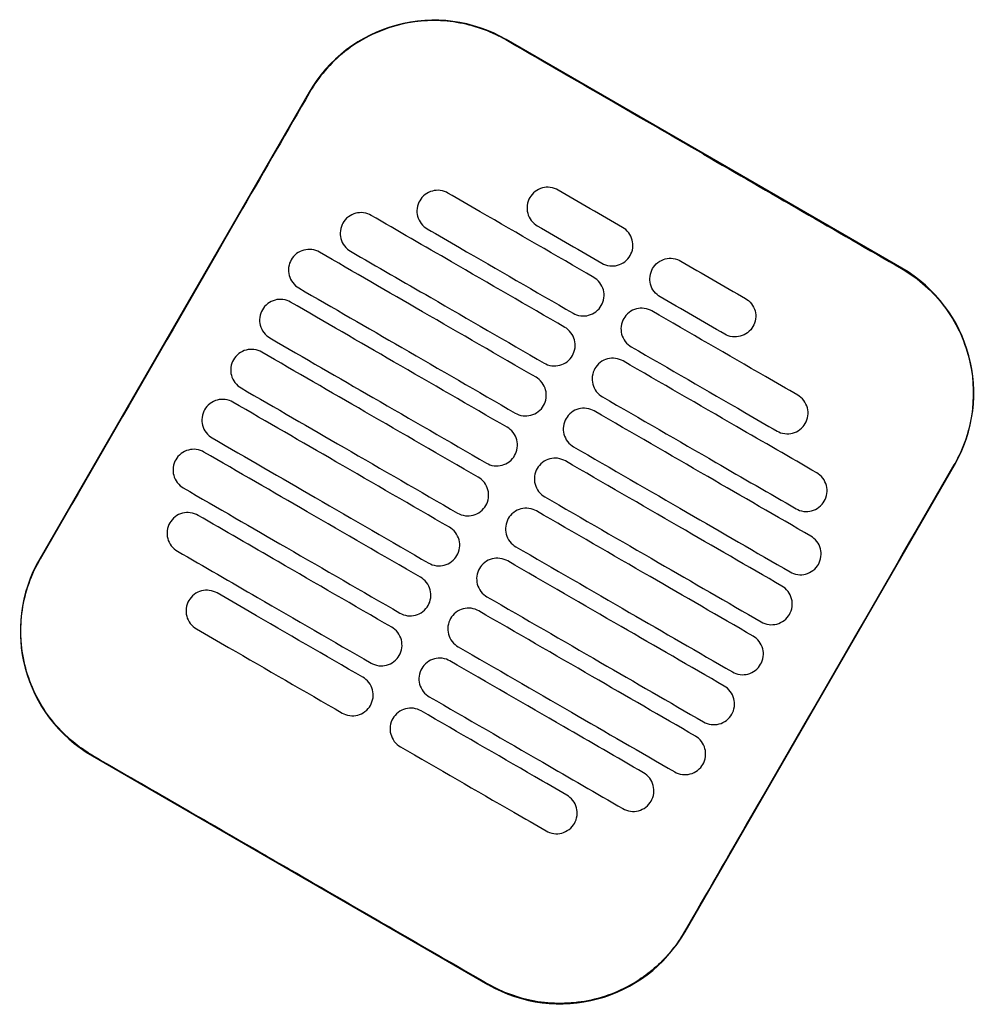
# Model space of a CAD drawing. Header units: metres. Extents: x 15.2 to 54.2, y -39.7 to 1.1.
# Tile 196 of 256: x 53.5 to 53.7, y -39 to -38.8. Entities that reach past the tile are written whole.
import ezdxf

# ---------------------------------------------------------------- set-up
doc = ezdxf.new("R2010")
doc.units = ezdxf.units.M
doc.header["$MEASUREMENT"] = 0
doc.layers.add('2D', color=252, linetype='Continuous')

# ---------------------------------------------------------------- blocks, each defined once
blk = doc.blocks.new('2D_QYOS_600')
for p, q in [((1.93053, -2.05332), (1.84827, -2.0058)), ((1.80728, -2.01677), (1.75126, -2.11376)), ((1.88548, -2.19129), (1.9415, -2.09431)), ((1.76223, -2.15474), (1.84449, -2.20226))]:
    blk.add_line(p, q)
for centre, start, end in [((1.83326, -2.03178), 59.9865, 149.9865), ((1.91552, -2.0793), 329.9865, 59.9865), ((1.77724, -2.12876), 149.9865, 239.9865), ((1.8595, -2.17628), 239.9865, 329.9865)]:
    blk.add_arc(centre, 0.03, start, end)
for points, knots in [([(1.84821, -2.0059), (1.84755, -2.00552), (1.84688, -2.00516), (1.84298, -2.00329), (1.83953, -2.00234), (1.8324, -2.00168), (1.82877, -2.00201), (1.82145, -2.00403), (1.81786, -2.00585), (1.81176, -2.01067), (1.80927, -2.01356), (1.80738, -2.01683)], [-8.20809, -8.20809, -8.20809, -8.20809, -7.978943, -7.978943, -6.912231, -6.912231, -5.830065, -5.830065, -4.632711, -4.632711, -3.498654, -3.498654, -3.498654, -3.498654]), ([(1.88934, -2.02967), (1.88771, -2.02873), (1.88609, -2.02779), (1.87058, -2.01883), (1.85919, -2.01225), (1.84821, -2.0059)], [-12.071476, -12.071476, -12.071476, -12.071476, -11.509189, -11.509189, -6.696301, -6.696301, -6.696301, -6.696301]), ([(1.80738, -2.01683), (1.80282, -2.02472), (1.79809, -2.03292), (1.77944, -2.06523), (1.7654, -2.08952), (1.75136, -2.11381)], [-3.18138, -3.18138, -3.18138, -3.18138, -2.673929, -2.673929, -1.133377, -1.133377, -1.133377, -1.133377]), ([(1.85906, -2.0371), (1.85863, -2.03685), (1.85808, -2.03663), (1.8569, -2.03649), (1.85635, -2.03652), (1.85527, -2.0368), (1.85476, -2.03706), (1.8538, -2.03779), (1.85343, -2.03825), (1.85319, -2.03867)], [-0.5513269, -0.5513269, -0.5513269, -0.5513269, -0.4030891, -0.4030891, -0.2776846, -0.2776846, -0.1471626, -0.1471626, 0, 0, 0, 0]), ([(1.83617, -2.03773), (1.83575, -2.03749), (1.8352, -2.03727), (1.83402, -2.03712), (1.83346, -2.03716), (1.83239, -2.03744), (1.83187, -2.03769), (1.83091, -2.03842), (1.83054, -2.03888), (1.8303, -2.03931)], [-0.5513875, -0.5513875, -0.5513875, -0.5513875, -0.4031047, -0.4031047, -0.2776919, -0.2776919, -0.1471638, -0.1471638, 0, 0, 0, 0]), ([(1.86648, -2.05525), (1.85862, -2.0507), (1.85075, -2.04616), (1.84064, -2.04032), (1.83841, -2.03903), (1.83617, -2.03773)], [0.699452, 0.699452, 0.699452, 0.699452, 3.425217, 3.425217, 4.200582, 4.200582, 4.200582, 4.200582]), ([(1.8303, -2.03931), (1.83005, -2.03973), (1.82983, -2.04028), (1.82969, -2.04147), (1.82972, -2.04202), (1.83, -2.0431), (1.83026, -2.04361), (1.83098, -2.04457), (1.83144, -2.04493), (1.83187, -2.04518)], [-0.5553353, -0.5553353, -0.5553353, -0.5553353, -0.4045593, -0.4045593, -0.278267, -0.278267, -0.1472205, -0.1472205, 0, 0, 0, 0]), ([(1.85319, -2.03867), (1.85294, -2.03909), (1.85272, -2.03964), (1.85257, -2.04083), (1.85261, -2.04139), (1.85289, -2.04246), (1.85314, -2.04298), (1.85387, -2.04393), (1.85433, -2.0443), (1.85475, -2.04454)], [-0.5553938, -0.5553938, -0.5553938, -0.5553938, -0.4045733, -0.4045733, -0.2782728, -0.2782728, -0.147221, -0.147221, 0, 0, 0, 0]), ([(1.82021, -2.04237), (1.81978, -2.04213), (1.81924, -2.04191), (1.81806, -2.04176), (1.8175, -2.0418), (1.81643, -2.04208), (1.81591, -2.04233), (1.81495, -2.04306), (1.81458, -2.04352), (1.81434, -2.04395)], [-0.5514248, -0.5514248, -0.5514248, -0.5514248, -0.4031161, -0.4031161, -0.2776965, -0.2776965, -0.1471644, -0.1471644, 0, 0, 0, 0]), ([(1.86048, -2.06564), (1.85261, -2.06109), (1.84475, -2.05655), (1.83132, -2.04879), (1.82576, -2.04558), (1.82021, -2.04237)], [0.699452, 0.699452, 0.699452, 0.699452, 3.42526, 3.42526, 5.350619, 5.350619, 5.350619, 5.350619]), ([(1.81434, -2.04395), (1.81409, -2.04437), (1.81387, -2.04492), (1.81373, -2.04611), (1.81376, -2.04666), (1.81404, -2.04774), (1.8143, -2.04825), (1.81502, -2.04921), (1.81548, -2.04957), (1.81591, -2.04982)], [-0.5553003, -0.5553003, -0.5553003, -0.5553003, -0.4045497, -0.4045497, -0.2782639, -0.2782639, -0.1472208, -0.1472208, 0, 0, 0, 0]), ([(1.83187, -2.04518), (1.8341, -2.04647), (1.83634, -2.04777), (1.84645, -2.0536), (1.85431, -2.05815), (1.86218, -2.06269)], [2.649916, 2.649916, 2.649916, 2.649916, 3.425249, 3.425249, 6.151046, 6.151046, 6.151046, 6.151046]), ([(1.87405, -2.05073), (1.8743, -2.0503), (1.87452, -2.04975), (1.87467, -2.04856), (1.87463, -2.04801), (1.87435, -2.04694), (1.8741, -2.04642), (1.87337, -2.04546), (1.87291, -2.0451), (1.87249, -2.04485)], [-0.5554178, -0.5554178, -0.5554178, -0.5554178, -0.4045751, -0.4045751, -0.2782741, -0.2782741, -0.1472211, -0.1472211, 0, 0, 0, 0]), ([(1.80944, -2.05001), (1.80902, -2.04977), (1.80847, -2.04955), (1.80729, -2.0494), (1.80674, -2.04944), (1.80566, -2.04972), (1.80514, -2.04997), (1.80418, -2.0507), (1.80382, -2.05116), (1.80357, -2.05159)], [-0.5514378, -0.5514378, -0.5514378, -0.5514378, -0.4031217, -0.4031217, -0.2776979, -0.2776979, -0.1471642, -0.1471642, 0, 0, 0, 0]), ([(1.85448, -2.07603), (1.84661, -2.07148), (1.83874, -2.06694), (1.82373, -2.05827), (1.81659, -2.05414), (1.80944, -2.05001)], [0.699452, 0.699452, 0.699452, 0.699452, 3.425292, 3.425292, 5.900643, 5.900643, 5.900643, 5.900643]), ([(1.81591, -2.04982), (1.82146, -2.05303), (1.82702, -2.05624), (1.84044, -2.06399), (1.84831, -2.06854), (1.85618, -2.07308)], [1.499949, 1.499949, 1.499949, 1.499949, 3.425284, 3.425284, 6.151116, 6.151116, 6.151116, 6.151116]), ([(1.86819, -2.0523), (1.86861, -2.05255), (1.86916, -2.05276), (1.87034, -2.05291), (1.87089, -2.05288), (1.87197, -2.05259), (1.87248, -2.05234), (1.87344, -2.05161), (1.87381, -2.05115), (1.87405, -2.05073)], [-0.5512937, -0.5512937, -0.5512937, -0.5512937, -0.403082, -0.403082, -0.27768, -0.27768, -0.1471612, -0.1471612, 0, 0, 0, 0]), ([(1.80357, -2.05159), (1.80333, -2.05201), (1.80311, -2.05256), (1.80296, -2.05375), (1.803, -2.0543), (1.80328, -2.05538), (1.80353, -2.05589), (1.80426, -2.05685), (1.80472, -2.05721), (1.80514, -2.05746)], [-0.5552876, -0.5552876, -0.5552876, -0.5552876, -0.4045446, -0.4045446, -0.2782629, -0.2782629, -0.1472212, -0.1472212, 0, 0, 0, 0]), ([(1.87873, -2.05343), (1.87898, -2.053), (1.87934, -2.05254), (1.8803, -2.05181), (1.88082, -2.05156), (1.88189, -2.05128), (1.88245, -2.05124), (1.88363, -2.05139), (1.88418, -2.05161), (1.8846, -2.05185)], [0, 0, 0, 0, 0.1471605, 0.1471605, 0.2776781, 0.2776781, 0.4030803, 0.4030803, 0.5512777, 0.5512777, 0.5512777, 0.5512777]), ([(1.8803, -2.0593), (1.87987, -2.05905), (1.87942, -2.05869), (1.87869, -2.05773), (1.87844, -2.05722), (1.87815, -2.05614), (1.87812, -2.05559), (1.87827, -2.0544), (1.87849, -2.05385), (1.87873, -2.05343)], [0, 0, 0, 0, 0.1472222, 0.1472222, 0.2782773, 0.2782773, 0.4045795, 0.4045795, 0.5554397, 0.5554397, 0.5554397, 0.5554397]), ([(1.93047, -2.05342), (1.93053, -2.05345), (1.93059, -2.05349), (1.93406, -2.05552), (1.93705, -2.05818), (1.9418, -2.0645), (1.94352, -2.0681), (1.94538, -2.07541), (1.94563, -2.07902), (1.94491, -2.08553), (1.94415, -2.08841), (1.94251, -2.09221), (1.94199, -2.09325), (1.9414, -2.09425)], [8.273299, 8.273299, 8.273299, 8.273299, 8.293543, 8.293543, 9.48086, 9.48086, 10.665623, 10.665623, 11.74288, 11.74288, 12.632334, 12.632334, 12.981673, 12.981673, 12.981673, 12.981673]), ([(1.86805, -2.06112), (1.8683, -2.06069), (1.86852, -2.06014), (1.86866, -2.05895), (1.86863, -2.0584), (1.86835, -2.05733), (1.86809, -2.05681), (1.86737, -2.05586), (1.86691, -2.05549), (1.86648, -2.05525)], [-0.5553983, -0.5553983, -0.5553983, -0.5553983, -0.4045681, -0.4045681, -0.278271, -0.278271, -0.1472202, -0.1472202, 0, 0, 0, 0]), ([(1.80514, -2.05746), (1.81229, -2.06158), (1.81943, -2.06571), (1.83444, -2.07438), (1.84231, -2.07893), (1.85018, -2.08347)], [0.949973, 0.949973, 0.949973, 0.949973, 3.425307, 3.425307, 6.151164, 6.151164, 6.151164, 6.151164]), ([(1.80344, -2.0604), (1.80302, -2.06016), (1.80247, -2.05994), (1.80129, -2.05979), (1.80073, -2.05983), (1.79966, -2.06011), (1.79914, -2.06036), (1.79818, -2.06109), (1.79782, -2.06155), (1.79757, -2.06198)], [-0.5514274, -0.5514274, -0.5514274, -0.5514274, -0.4031209, -0.4031209, -0.2776962, -0.2776962, -0.1471634, -0.1471634, 0, 0, 0, 0]), ([(1.84848, -2.08642), (1.84061, -2.08187), (1.83274, -2.07733), (1.81773, -2.06866), (1.81058, -2.06453), (1.80344, -2.0604)], [0.699452, 0.699452, 0.699452, 0.699452, 3.425313, 3.425313, 5.900643, 5.900643, 5.900643, 5.900643]), ([(1.89803, -2.05961), (1.89846, -2.05986), (1.89891, -2.06022), (1.89964, -2.06118), (1.89989, -2.06169), (1.90017, -2.06277), (1.90021, -2.06332), (1.90006, -2.06451), (1.89984, -2.06506), (1.8996, -2.06548)], [0, 0, 0, 0, 0.147223, 0.147223, 0.2782783, 0.2782783, 0.4045781, 0.4045781, 0.5554474, 0.5554474, 0.5554474, 0.5554474]), ([(1.79757, -2.06198), (1.79733, -2.0624), (1.79711, -2.06295), (1.79696, -2.06414), (1.79699, -2.06469), (1.79728, -2.06577), (1.79753, -2.06628), (1.79826, -2.06724), (1.79871, -2.0676), (1.79914, -2.06785)], [-0.5552953, -0.5552953, -0.5552953, -0.5552953, -0.4045437, -0.4045437, -0.2782634, -0.2782634, -0.1472215, -0.1472215, 0, 0, 0, 0]), ([(1.86218, -2.06269), (1.86261, -2.06294), (1.86315, -2.06315), (1.86433, -2.0633), (1.86489, -2.06327), (1.86596, -2.06299), (1.86648, -2.06273), (1.86744, -2.062), (1.86781, -2.06154), (1.86805, -2.06112)], [-0.5513071, -0.5513071, -0.5513071, -0.5513071, -0.4030846, -0.4030846, -0.2776802, -0.2776802, -0.1471604, -0.1471604, 0, 0, 0, 0]), ([(1.8786, -2.06224), (1.87817, -2.062), (1.87763, -2.06178), (1.87645, -2.06163), (1.87589, -2.06167), (1.87482, -2.06195), (1.8743, -2.0622), (1.87334, -2.06293), (1.87297, -2.06339), (1.87273, -2.06382)], [-0.5512944, -0.5512944, -0.5512944, -0.5512944, -0.4030833, -0.4030833, -0.2776787, -0.2776787, -0.1471599, -0.1471599, 0, 0, 0, 0]), ([(1.90891, -2.07976), (1.90668, -2.07846), (1.90444, -2.07717), (1.89433, -2.07133), (1.88647, -2.06679), (1.8786, -2.06224)], [2.649852, 2.649852, 2.649852, 2.649852, 3.425217, 3.425217, 6.150983, 6.150983, 6.150983, 6.150983]), ([(1.87273, -2.06382), (1.87248, -2.06424), (1.87226, -2.06479), (1.87212, -2.06598), (1.87215, -2.06653), (1.87243, -2.06761), (1.87269, -2.06812), (1.87341, -2.06908), (1.87387, -2.06944), (1.8743, -2.06969)], [-0.5554159, -0.5554159, -0.5554159, -0.5554159, -0.4045716, -0.4045716, -0.2782736, -0.2782736, -0.1472211, -0.1472211, 0, 0, 0, 0]), ([(1.86205, -2.07151), (1.86229, -2.07109), (1.86251, -2.07053), (1.86266, -2.06935), (1.86263, -2.06879), (1.86234, -2.06772), (1.86209, -2.0672), (1.86136, -2.06625), (1.86091, -2.06588), (1.86048, -2.06564)], [-0.5553838, -0.5553838, -0.5553838, -0.5553838, -0.4045626, -0.4045626, -0.2782686, -0.2782686, -0.1472195, -0.1472195, 0, 0, 0, 0]), ([(1.8996, -2.06548), (1.89935, -2.06591), (1.89899, -2.06637), (1.89803, -2.0671), (1.89751, -2.06735), (1.89643, -2.06763), (1.89588, -2.06767), (1.8947, -2.06752), (1.89415, -2.0673), (1.89373, -2.06706)], [0, 0, 0, 0, 0.1471602, 0.1471602, 0.2776775, 0.2776775, 0.4030818, 0.4030818, 0.5512681, 0.5512681, 0.5512681, 0.5512681]), ([(1.79914, -2.06785), (1.80628, -2.07198), (1.81343, -2.0761), (1.82844, -2.08477), (1.83631, -2.08932), (1.84418, -2.09386)], [0.949998, 0.949998, 0.949998, 0.949998, 3.42532, 3.42532, 6.151189, 6.151189, 6.151189, 6.151189]), ([(1.79744, -2.07079), (1.79701, -2.07055), (1.79647, -2.07033), (1.79529, -2.07018), (1.79473, -2.07022), (1.79366, -2.0705), (1.79314, -2.07075), (1.79218, -2.07148), (1.79181, -2.07194), (1.79157, -2.07237)], [-0.5514139, -0.5514139, -0.5514139, -0.5514139, -0.4031194, -0.4031194, -0.2776944, -0.2776944, -0.1471626, -0.1471626, 0, 0, 0, 0]), ([(1.84247, -2.09681), (1.83461, -2.09226), (1.82674, -2.08772), (1.81173, -2.07905), (1.80458, -2.07492), (1.79744, -2.07079)], [0.699452, 0.699452, 0.699452, 0.699452, 3.425322, 3.425322, 5.900643, 5.900643, 5.900643, 5.900643]), ([(1.8743, -2.06969), (1.88216, -2.07423), (1.89003, -2.07878), (1.90014, -2.08462), (1.90237, -2.08591), (1.90461, -2.0872)], [0.699452, 0.699452, 0.699452, 0.699452, 3.425249, 3.425249, 4.200582, 4.200582, 4.200582, 4.200582]), ([(1.79157, -2.07237), (1.79132, -2.07279), (1.7911, -2.07334), (1.79096, -2.07453), (1.79099, -2.07508), (1.79127, -2.07616), (1.79153, -2.07667), (1.79225, -2.07763), (1.79271, -2.07799), (1.79314, -2.07824)], [-0.5553076, -0.5553076, -0.5553076, -0.5553076, -0.4045445, -0.4045445, -0.2782646, -0.2782646, -0.1472219, -0.1472219, 0, 0, 0, 0]), ([(1.85618, -2.07308), (1.8566, -2.07333), (1.85715, -2.07354), (1.85833, -2.07369), (1.85889, -2.07366), (1.85996, -2.07338), (1.86048, -2.07312), (1.86144, -2.07239), (1.8618, -2.07193), (1.86205, -2.07151)], [-0.5513171, -0.5513171, -0.5513171, -0.5513171, -0.4030867, -0.4030867, -0.2776803, -0.2776803, -0.1471597, -0.1471597, 0, 0, 0, 0]), ([(1.8726, -2.07263), (1.87217, -2.07239), (1.87162, -2.07217), (1.87044, -2.07202), (1.86989, -2.07206), (1.86881, -2.07234), (1.8683, -2.07259), (1.86734, -2.07332), (1.86697, -2.07378), (1.86673, -2.07421)], [-0.5513075, -0.5513075, -0.5513075, -0.5513075, -0.4030857, -0.4030857, -0.2776792, -0.2776792, -0.1471593, -0.1471593, 0, 0, 0, 0]), ([(1.91287, -2.0959), (1.90731, -2.09269), (1.90176, -2.08948), (1.88833, -2.08172), (1.88046, -2.07718), (1.8726, -2.07263)], [1.499901, 1.499901, 1.499901, 1.499901, 3.42526, 3.42526, 6.151068, 6.151068, 6.151068, 6.151068]), ([(1.86673, -2.07421), (1.86648, -2.07463), (1.86626, -2.07518), (1.86611, -2.07637), (1.86615, -2.07692), (1.86643, -2.078), (1.86668, -2.07852), (1.86741, -2.07947), (1.86787, -2.07983), (1.86829, -2.08008)], [-0.555397, -0.555397, -0.555397, -0.555397, -0.4045652, -0.4045652, -0.2782705, -0.2782705, -0.1472202, -0.1472202, 0, 0, 0, 0]), ([(1.85605, -2.0819), (1.85629, -2.08148), (1.85651, -2.08092), (1.85666, -2.07974), (1.85662, -2.07918), (1.85634, -2.07811), (1.85609, -2.07759), (1.85536, -2.07664), (1.8549, -2.07627), (1.85448, -2.07603)], [-0.5553742, -0.5553742, -0.5553742, -0.5553742, -0.4045587, -0.4045587, -0.278267, -0.278267, -0.1472191, -0.1472191, 0, 0, 0, 0]), ([(1.79314, -2.07824), (1.80028, -2.08237), (1.80742, -2.08649), (1.82244, -2.09517), (1.8303, -2.09971), (1.83817, -2.10426)], [0.950001, 0.950001, 0.950001, 0.950001, 3.425322, 3.425322, 6.151192, 6.151192, 6.151192, 6.151192]), ([(1.79144, -2.08118), (1.79101, -2.08094), (1.79046, -2.08072), (1.78928, -2.08057), (1.78873, -2.08061), (1.78765, -2.08089), (1.78714, -2.08114), (1.78618, -2.08187), (1.78581, -2.08233), (1.78557, -2.08276)], [-0.551397, -0.551397, -0.551397, -0.551397, -0.4031173, -0.4031173, -0.2776925, -0.2776925, -0.1471621, -0.1471621, 0, 0, 0, 0]), ([(1.83647, -2.1072), (1.8286, -2.10265), (1.82074, -2.09811), (1.80572, -2.08944), (1.79858, -2.08531), (1.79144, -2.08118)], [0.699452, 0.699452, 0.699452, 0.699452, 3.425321, 3.425321, 5.900643, 5.900643, 5.900643, 5.900643]), ([(1.86829, -2.08008), (1.87616, -2.08463), (1.88403, -2.08917), (1.89745, -2.09693), (1.90301, -2.10014), (1.90857, -2.10335)], [0.699452, 0.699452, 0.699452, 0.699452, 3.425284, 3.425284, 5.350619, 5.350619, 5.350619, 5.350619]), ([(1.91048, -2.08563), (1.91073, -2.0852), (1.91095, -2.08465), (1.91109, -2.08346), (1.91106, -2.08291), (1.91078, -2.08184), (1.91052, -2.08132), (1.9098, -2.08037), (1.90934, -2.08), (1.90891, -2.07976)], [-0.555418, -0.555418, -0.555418, -0.555418, -0.4045683, -0.4045683, -0.2782762, -0.2782762, -0.1472238, -0.1472238, 0, 0, 0, 0]), ([(1.78557, -2.08276), (1.78532, -2.08318), (1.7851, -2.08373), (1.78495, -2.08492), (1.78499, -2.08547), (1.78527, -2.08655), (1.78552, -2.08707), (1.78625, -2.08802), (1.78671, -2.08839), (1.78713, -2.08863)], [-0.5553245, -0.5553245, -0.5553245, -0.5553245, -0.4045471, -0.4045471, -0.2782667, -0.2782667, -0.1472226, -0.1472226, 0, 0, 0, 0]), ([(1.85018, -2.08347), (1.8506, -2.08372), (1.85115, -2.08394), (1.85233, -2.08408), (1.85288, -2.08405), (1.85396, -2.08377), (1.85448, -2.08351), (1.85544, -2.08278), (1.8558, -2.08232), (1.85605, -2.0819)], [-0.5513237, -0.5513237, -0.5513237, -0.5513237, -0.4030882, -0.4030882, -0.2776804, -0.2776804, -0.1471592, -0.1471592, 0, 0, 0, 0]), ([(1.86659, -2.08302), (1.86617, -2.08278), (1.86562, -2.08256), (1.86444, -2.08241), (1.86389, -2.08245), (1.86281, -2.08273), (1.86229, -2.08298), (1.86133, -2.08372), (1.86097, -2.08418), (1.86072, -2.0846)], [-0.5513173, -0.5513173, -0.5513173, -0.5513173, -0.4030875, -0.4030875, -0.2776797, -0.2776797, -0.147159, -0.147159, 0, 0, 0, 0]), ([(1.91163, -2.10904), (1.90448, -2.10491), (1.89734, -2.10079), (1.88233, -2.09211), (1.87446, -2.08757), (1.86659, -2.08302)], [0.949941, 0.949941, 0.949941, 0.949941, 3.425292, 3.425292, 6.151132, 6.151132, 6.151132, 6.151132]), ([(1.86072, -2.0846), (1.86048, -2.08502), (1.86026, -2.08557), (1.86011, -2.08676), (1.86015, -2.08731), (1.86043, -2.08839), (1.86068, -2.08891), (1.86141, -2.08986), (1.86187, -2.09023), (1.86229, -2.09047)], [-0.555383, -0.555383, -0.555383, -0.555383, -0.4045604, -0.4045604, -0.2782682, -0.2782682, -0.1472195, -0.1472195, 0, 0, 0, 0]), ([(1.90461, -2.0872), (1.90504, -2.08745), (1.90558, -2.08766), (1.90676, -2.08781), (1.90732, -2.08778), (1.90839, -2.0875), (1.90891, -2.08724), (1.90987, -2.08651), (1.91024, -2.08605), (1.91048, -2.08563)], [-0.5513007, -0.5513007, -0.5513007, -0.5513007, -0.4030941, -0.4030941, -0.2776814, -0.2776814, -0.1471603, -0.1471603, 0, 0, 0, 0]), ([(1.85004, -2.09229), (1.85029, -2.09187), (1.85051, -2.09132), (1.85066, -2.09013), (1.85062, -2.08957), (1.85034, -2.0885), (1.85009, -2.08798), (1.84936, -2.08703), (1.8489, -2.08666), (1.84848, -2.08642)], [-0.5553693, -0.5553693, -0.5553693, -0.5553693, -0.4045566, -0.4045566, -0.2782661, -0.2782661, -0.1472189, -0.1472189, 0, 0, 0, 0]), ([(1.78713, -2.08863), (1.79428, -2.09276), (1.80142, -2.09688), (1.81643, -2.10556), (1.8243, -2.1101), (1.83217, -2.11465)], [0.949982, 0.949982, 0.949982, 0.949982, 3.425312, 3.425312, 6.151173, 6.151173, 6.151173, 6.151173]), ([(1.78543, -2.09157), (1.78501, -2.09133), (1.78446, -2.09111), (1.78328, -2.09096), (1.78273, -2.091), (1.78165, -2.09128), (1.78113, -2.09153), (1.78017, -2.09227), (1.77981, -2.09273), (1.77956, -2.09315)], [-0.551377, -0.551377, -0.551377, -0.551377, -0.4031143, -0.4031143, -0.2776905, -0.2776905, -0.1471617, -0.1471617, 0, 0, 0, 0]), ([(1.83047, -2.11759), (1.8226, -2.11305), (1.81473, -2.1085), (1.79972, -2.09983), (1.79258, -2.0957), (1.78543, -2.09157)], [0.699452, 0.699452, 0.699452, 0.699452, 3.425308, 3.425308, 5.900643, 5.900643, 5.900643, 5.900643]), ([(1.86229, -2.09047), (1.87016, -2.09502), (1.87803, -2.09956), (1.89304, -2.10823), (1.90018, -2.11236), (1.90733, -2.11649)], [0.699452, 0.699452, 0.699452, 0.699452, 3.425308, 3.425308, 5.900643, 5.900643, 5.900643, 5.900643]), ([(1.77956, -2.09315), (1.77932, -2.09357), (1.7791, -2.09412), (1.77895, -2.09531), (1.77899, -2.09586), (1.77927, -2.09694), (1.77952, -2.09746), (1.78025, -2.09841), (1.78071, -2.09878), (1.78113, -2.09902)], [-0.5553462, -0.5553462, -0.5553462, -0.5553462, -0.4045514, -0.4045514, -0.2782696, -0.2782696, -0.1472236, -0.1472236, 0, 0, 0, 0]), ([(1.84418, -2.09386), (1.8446, -2.09411), (1.84515, -2.09433), (1.84633, -2.09448), (1.84688, -2.09444), (1.84796, -2.09416), (1.84848, -2.09391), (1.84943, -2.09317), (1.8498, -2.09271), (1.85004, -2.09229)], [-0.551327, -0.551327, -0.551327, -0.551327, -0.403089, -0.403089, -0.2776804, -0.2776804, -0.1471589, -0.1471589, 0, 0, 0, 0]), ([(1.86059, -2.09342), (1.86017, -2.09317), (1.85962, -2.09295), (1.85844, -2.0928), (1.85788, -2.09284), (1.85681, -2.09312), (1.85629, -2.09338), (1.85533, -2.09411), (1.85497, -2.09457), (1.85472, -2.09499)], [-0.5513238, -0.5513238, -0.5513238, -0.5513238, -0.4030887, -0.4030887, -0.27768, -0.27768, -0.1471588, -0.1471588, 0, 0, 0, 0]), ([(1.90563, -2.11943), (1.89848, -2.1153), (1.89134, -2.11118), (1.87633, -2.10251), (1.86846, -2.09796), (1.86059, -2.09342)], [0.949982, 0.949982, 0.949982, 0.949982, 3.425312, 3.425312, 6.151173, 6.151173, 6.151173, 6.151173]), ([(1.85472, -2.09499), (1.85448, -2.09541), (1.85426, -2.09596), (1.85411, -2.09715), (1.85414, -2.09771), (1.85443, -2.09878), (1.85468, -2.0993), (1.85541, -2.10025), (1.85586, -2.10062), (1.85629, -2.10086)], [-0.5553737, -0.5553737, -0.5553737, -0.5553737, -0.4045574, -0.4045574, -0.2782667, -0.2782667, -0.1472191, -0.1472191, 0, 0, 0, 0]), ([(1.9414, -2.09425), (1.92736, -2.11854), (1.91332, -2.14284), (1.89466, -2.17517), (1.89002, -2.1832), (1.88538, -2.19123)], [1.133412, 1.133412, 1.133412, 1.133412, 2.681586, 2.681586, 3.193366, 3.193366, 3.193366, 3.193366]), ([(1.84404, -2.10268), (1.84429, -2.10226), (1.84451, -2.10171), (1.84465, -2.10052), (1.84462, -2.09997), (1.84434, -2.09889), (1.84408, -2.09837), (1.84336, -2.09742), (1.8429, -2.09705), (1.84247, -2.09681)], [-0.5553691, -0.5553691, -0.5553691, -0.5553691, -0.4045561, -0.4045561, -0.278266, -0.278266, -0.1472189, -0.1472189, 0, 0, 0, 0]), ([(1.91444, -2.10177), (1.91468, -2.10135), (1.9149, -2.1008), (1.91505, -2.09961), (1.91501, -2.09906), (1.91473, -2.09798), (1.91448, -2.09746), (1.91375, -2.09651), (1.91329, -2.09614), (1.91287, -2.0959)], [-0.55538, -0.55538, -0.55538, -0.55538, -0.4045589, -0.4045589, -0.278273, -0.278273, -0.147224, -0.147224, 0, 0, 0, 0]), ([(1.78113, -2.09902), (1.78828, -2.10315), (1.79542, -2.10728), (1.81043, -2.11595), (1.8183, -2.12049), (1.82617, -2.12504)], [0.949941, 0.949941, 0.949941, 0.949941, 3.425291, 3.425291, 6.151132, 6.151132, 6.151132, 6.151132]), ([(1.85629, -2.10086), (1.86416, -2.10541), (1.87202, -2.10995), (1.88704, -2.11862), (1.89418, -2.12275), (1.90133, -2.12688)], [0.699452, 0.699452, 0.699452, 0.699452, 3.425321, 3.425321, 5.900643, 5.900643, 5.900643, 5.900643]), ([(1.90857, -2.10335), (1.90899, -2.10359), (1.90954, -2.10381), (1.91072, -2.10396), (1.91127, -2.10392), (1.91235, -2.10364), (1.91287, -2.10339), (1.91383, -2.10265), (1.91419, -2.10219), (1.91444, -2.10177)], [-0.551342, -0.551342, -0.551342, -0.551342, -0.4031061, -0.4031061, -0.2776864, -0.2776864, -0.147161, -0.147161, 0, 0, 0, 0]), ([(1.83817, -2.10426), (1.8386, -2.1045), (1.83914, -2.10472), (1.84033, -2.10487), (1.84088, -2.10483), (1.84195, -2.10455), (1.84247, -2.1043), (1.84343, -2.10356), (1.8438, -2.10311), (1.84404, -2.10268)], [-0.551327, -0.551327, -0.551327, -0.551327, -0.4030892, -0.4030892, -0.2776802, -0.2776802, -0.1471588, -0.1471588, 0, 0, 0, 0]), ([(1.85459, -2.10381), (1.85416, -2.10356), (1.85362, -2.10334), (1.85244, -2.1032), (1.85188, -2.10323), (1.85081, -2.10351), (1.85029, -2.10377), (1.84933, -2.1045), (1.84896, -2.10496), (1.84872, -2.10538)], [-0.551327, -0.551327, -0.551327, -0.551327, -0.4030892, -0.4030892, -0.2776802, -0.2776802, -0.1471588, -0.1471588, 0, 0, 0, 0]), ([(1.89962, -2.12982), (1.89248, -2.1257), (1.88534, -2.12157), (1.87032, -2.1129), (1.86246, -2.10835), (1.85459, -2.10381)], [0.950001, 0.950001, 0.950001, 0.950001, 3.425322, 3.425322, 6.151192, 6.151192, 6.151192, 6.151192]), ([(1.78419, -2.10472), (1.78377, -2.10447), (1.78322, -2.10426), (1.78204, -2.10411), (1.78149, -2.10414), (1.78041, -2.10442), (1.77989, -2.10468), (1.77893, -2.10541), (1.77857, -2.10587), (1.77832, -2.10629)], [-0.5513421, -0.5513421, -0.5513421, -0.5513421, -0.4031061, -0.4031061, -0.2776864, -0.2776864, -0.147161, -0.147161, 0, 0, 0, 0]), ([(1.82447, -2.12798), (1.8166, -2.12344), (1.80873, -2.11889), (1.79531, -2.11114), (1.78975, -2.10793), (1.78419, -2.10472)], [0.699452, 0.699452, 0.699452, 0.699452, 3.425284, 3.425284, 5.350619, 5.350619, 5.350619, 5.350619]), ([(1.84872, -2.10538), (1.84847, -2.1058), (1.84825, -2.10636), (1.84811, -2.10754), (1.84814, -2.1081), (1.84842, -2.10917), (1.84868, -2.10969), (1.8494, -2.11064), (1.84986, -2.11101), (1.85029, -2.11125)], [-0.5553691, -0.5553691, -0.5553691, -0.5553691, -0.4045561, -0.4045561, -0.278266, -0.278266, -0.1472189, -0.1472189, 0, 0, 0, 0]), ([(1.77832, -2.10629), (1.77808, -2.10671), (1.77786, -2.10727), (1.77771, -2.10845), (1.77775, -2.10901), (1.77803, -2.11008), (1.77828, -2.1106), (1.77901, -2.11155), (1.77947, -2.11192), (1.77989, -2.11216)], [-0.5553798, -0.5553798, -0.5553798, -0.5553798, -0.4045588, -0.4045588, -0.278273, -0.278273, -0.147224, -0.147224, 0, 0, 0, 0]), ([(1.83804, -2.11307), (1.83828, -2.11265), (1.8385, -2.1121), (1.83865, -2.11091), (1.83862, -2.11036), (1.83833, -2.10928), (1.83808, -2.10876), (1.83735, -2.10781), (1.8369, -2.10745), (1.83647, -2.1072)], [-0.5553737, -0.5553737, -0.5553737, -0.5553737, -0.4045574, -0.4045574, -0.2782667, -0.2782667, -0.1472191, -0.1472191, 0, 0, 0, 0]), ([(1.9132, -2.11491), (1.91344, -2.11449), (1.91366, -2.11394), (1.91381, -2.11275), (1.91377, -2.1122), (1.91349, -2.11112), (1.91324, -2.11061), (1.91251, -2.10965), (1.91205, -2.10929), (1.91163, -2.10904)], [-0.5553464, -0.5553464, -0.5553464, -0.5553464, -0.4045515, -0.4045515, -0.2782697, -0.2782697, -0.1472236, -0.1472236, 0, 0, 0, 0]), ([(1.77989, -2.11216), (1.78545, -2.11537), (1.79101, -2.11858), (1.80443, -2.12634), (1.8123, -2.13088), (1.82017, -2.13543)], [1.499901, 1.499901, 1.499901, 1.499901, 3.42526, 3.42526, 6.151068, 6.151068, 6.151068, 6.151068]), ([(1.85029, -2.11125), (1.85815, -2.1158), (1.86602, -2.12034), (1.88103, -2.12902), (1.88818, -2.13314), (1.89532, -2.13727)], [0.699452, 0.699452, 0.699452, 0.699452, 3.425322, 3.425322, 5.900643, 5.900643, 5.900643, 5.900643]), ([(1.76229, -2.15464), (1.76101, -2.1539), (1.75978, -2.15307), (1.75663, -2.15056), (1.75485, -2.14873), (1.75332, -2.1467), (1.75103, -2.14364), (1.74934, -2.14016), (1.74737, -2.13277), (1.7471, -2.12892), (1.74804, -2.1213), (1.74924, -2.11759), (1.7512, -2.11408), (1.75128, -2.11395), (1.75136, -2.11381)], [17.619777, 17.619777, 17.619777, 17.619777, 18.064718, 18.064718, 18.827754, 18.827754, 18.827754, 19.97637, 19.97637, 21.122539, 21.122539, 22.281306, 22.281306, 22.328075, 22.328075, 22.328075, 22.328075]), ([(1.83217, -2.11465), (1.83259, -2.11489), (1.83314, -2.11511), (1.83432, -2.11526), (1.83488, -2.11522), (1.83595, -2.11494), (1.83647, -2.11469), (1.83743, -2.11396), (1.83779, -2.1135), (1.83804, -2.11307)], [-0.5513238, -0.5513238, -0.5513238, -0.5513238, -0.4030887, -0.4030887, -0.27768, -0.27768, -0.1471588, -0.1471588, 0, 0, 0, 0]), ([(1.84859, -2.1142), (1.84816, -2.11395), (1.84761, -2.11374), (1.84643, -2.11359), (1.84588, -2.11362), (1.8448, -2.1139), (1.84429, -2.11416), (1.84333, -2.11489), (1.84296, -2.11535), (1.84272, -2.11577)], [-0.5513269, -0.5513269, -0.5513269, -0.5513269, -0.403089, -0.403089, -0.2776804, -0.2776804, -0.1471589, -0.1471589, 0, 0, 0, 0]), ([(1.89362, -2.14021), (1.88648, -2.13609), (1.87933, -2.13196), (1.86432, -2.12329), (1.85645, -2.11874), (1.84859, -2.1142)], [0.949998, 0.949998, 0.949998, 0.949998, 3.42532, 3.42532, 6.151189, 6.151189, 6.151189, 6.151189]), ([(1.84272, -2.11577), (1.84247, -2.11619), (1.84225, -2.11675), (1.8421, -2.11793), (1.84214, -2.11849), (1.84242, -2.11956), (1.84267, -2.12008), (1.8434, -2.12103), (1.84386, -2.1214), (1.84428, -2.12164)], [-0.5553693, -0.5553693, -0.5553693, -0.5553693, -0.4045566, -0.4045566, -0.2782661, -0.2782661, -0.1472189, -0.1472189, 0, 0, 0, 0]), ([(1.90733, -2.11649), (1.90775, -2.11673), (1.9083, -2.11695), (1.90948, -2.1171), (1.91003, -2.11706), (1.91111, -2.11678), (1.91163, -2.11653), (1.91259, -2.1158), (1.91295, -2.11534), (1.9132, -2.11491)], [-0.5513769, -0.5513769, -0.5513769, -0.5513769, -0.4031143, -0.4031143, -0.2776905, -0.2776905, -0.1471617, -0.1471617, 0, 0, 0, 0]), ([(1.83204, -2.12346), (1.83228, -2.12304), (1.8325, -2.12249), (1.83265, -2.1213), (1.83261, -2.12075), (1.83233, -2.11967), (1.83208, -2.11916), (1.83135, -2.1182), (1.83089, -2.11784), (1.83047, -2.11759)], [-0.555383, -0.555383, -0.555383, -0.555383, -0.4045605, -0.4045605, -0.2782682, -0.2782682, -0.1472195, -0.1472195, 0, 0, 0, 0]), ([(1.78815, -2.12086), (1.78773, -2.12062), (1.78718, -2.1204), (1.786, -2.12025), (1.78544, -2.12029), (1.78437, -2.12057), (1.78385, -2.12082), (1.78289, -2.12155), (1.78252, -2.12201), (1.78228, -2.12244)], [-0.5513007, -0.5513007, -0.5513007, -0.5513007, -0.4030941, -0.4030941, -0.2776814, -0.2776814, -0.1471603, -0.1471603, 0, 0, 0, 0]), ([(1.90719, -2.1253), (1.90744, -2.12488), (1.90766, -2.12433), (1.90781, -2.12314), (1.90777, -2.12259), (1.90749, -2.12151), (1.90724, -2.121), (1.90651, -2.12004), (1.90605, -2.11968), (1.90563, -2.11943)], [-0.5553248, -0.5553248, -0.5553248, -0.5553248, -0.4045472, -0.4045472, -0.2782668, -0.2782668, -0.1472227, -0.1472227, 0, 0, 0, 0]), ([(1.78228, -2.12244), (1.78204, -2.12286), (1.78182, -2.12341), (1.78167, -2.1246), (1.7817, -2.12515), (1.78198, -2.12622), (1.78224, -2.12674), (1.78296, -2.1277), (1.78342, -2.12806), (1.78385, -2.12831)], [-0.5554179, -0.5554179, -0.5554179, -0.5554179, -0.4045683, -0.4045683, -0.2782761, -0.2782761, -0.1472238, -0.1472238, 0, 0, 0, 0]), ([(1.81846, -2.13837), (1.8106, -2.13383), (1.80273, -2.12928), (1.79262, -2.12345), (1.79039, -2.12215), (1.78815, -2.12086)], [0.699452, 0.699452, 0.699452, 0.699452, 3.425249, 3.425249, 4.200582, 4.200582, 4.200582, 4.200582]), ([(1.84428, -2.12164), (1.85215, -2.12619), (1.86002, -2.13073), (1.87503, -2.13941), (1.88218, -2.14353), (1.88932, -2.14766)], [0.699452, 0.699452, 0.699452, 0.699452, 3.425313, 3.425313, 5.900643, 5.900643, 5.900643, 5.900643]), ([(1.82617, -2.12504), (1.82659, -2.12528), (1.82714, -2.1255), (1.82832, -2.12565), (1.82887, -2.12561), (1.82995, -2.12533), (1.83047, -2.12508), (1.83143, -2.12435), (1.83179, -2.12389), (1.83204, -2.12346)], [-0.5513173, -0.5513173, -0.5513173, -0.5513173, -0.4030875, -0.4030875, -0.2776797, -0.2776797, -0.147159, -0.147159, 0, 0, 0, 0]), ([(1.84258, -2.12459), (1.84216, -2.12434), (1.84161, -2.12413), (1.84043, -2.12398), (1.83988, -2.12401), (1.8388, -2.1243), (1.83828, -2.12455), (1.83732, -2.12528), (1.83696, -2.12574), (1.83671, -2.12616)], [-0.5513236, -0.5513236, -0.5513236, -0.5513236, -0.4030881, -0.4030881, -0.2776804, -0.2776804, -0.1471592, -0.1471592, 0, 0, 0, 0]), ([(1.83671, -2.12616), (1.83647, -2.12659), (1.83625, -2.12714), (1.8361, -2.12833), (1.83614, -2.12888), (1.83642, -2.12995), (1.83667, -2.13047), (1.8374, -2.13142), (1.83786, -2.13179), (1.83828, -2.13203)], [-0.5553742, -0.5553742, -0.5553742, -0.5553742, -0.4045587, -0.4045587, -0.278267, -0.278267, -0.1472191, -0.1472191, 0, 0, 0, 0]), ([(1.88762, -2.1506), (1.88048, -2.14648), (1.87333, -2.14235), (1.85832, -2.13368), (1.85045, -2.12913), (1.84258, -2.12459)], [0.949972, 0.949972, 0.949972, 0.949972, 3.425307, 3.425307, 6.151164, 6.151164, 6.151164, 6.151164]), ([(1.90133, -2.12688), (1.90175, -2.12712), (1.9023, -2.12734), (1.90348, -2.12749), (1.90403, -2.12745), (1.90511, -2.12717), (1.90563, -2.12692), (1.90658, -2.12619), (1.90695, -2.12573), (1.90719, -2.1253)], [-0.5513969, -0.5513969, -0.5513969, -0.5513969, -0.4031172, -0.4031172, -0.2776925, -0.2776925, -0.1471621, -0.1471621, 0, 0, 0, 0]), ([(1.78385, -2.12831), (1.78608, -2.1296), (1.78832, -2.13089), (1.79843, -2.13673), (1.8063, -2.14127), (1.81416, -2.14582)], [2.649852, 2.649852, 2.649852, 2.649852, 3.425217, 3.425217, 6.150982, 6.150982, 6.150982, 6.150982]), ([(1.82603, -2.13385), (1.82628, -2.13343), (1.8265, -2.13288), (1.82665, -2.13169), (1.82661, -2.13114), (1.82633, -2.13006), (1.82608, -2.12955), (1.82535, -2.12859), (1.82489, -2.12823), (1.82447, -2.12798)], [-0.5553971, -0.5553971, -0.5553971, -0.5553971, -0.4045652, -0.4045652, -0.2782705, -0.2782705, -0.1472202, -0.1472202, 0, 0, 0, 0]), ([(1.90119, -2.13569), (1.90144, -2.13527), (1.90166, -2.13472), (1.9018, -2.13353), (1.90177, -2.13298), (1.90149, -2.1319), (1.90123, -2.13139), (1.90051, -2.13043), (1.90005, -2.13007), (1.89962, -2.12982)], [-0.5553078, -0.5553078, -0.5553078, -0.5553078, -0.4045446, -0.4045446, -0.2782647, -0.2782647, -0.147222, -0.147222, 0, 0, 0, 0]), ([(1.83828, -2.13203), (1.84615, -2.13658), (1.85402, -2.14112), (1.86903, -2.1498), (1.87617, -2.15392), (1.88332, -2.15805)], [0.699452, 0.699452, 0.699452, 0.699452, 3.425292, 3.425292, 5.900643, 5.900643, 5.900643, 5.900643]), ([(1.82017, -2.13543), (1.82059, -2.13567), (1.82114, -2.13589), (1.82232, -2.13604), (1.82287, -2.136), (1.82395, -2.13572), (1.82447, -2.13547), (1.82542, -2.13474), (1.82579, -2.13428), (1.82603, -2.13385)], [-0.5513075, -0.5513075, -0.5513075, -0.5513075, -0.4030857, -0.4030857, -0.2776792, -0.2776792, -0.1471593, -0.1471593, 0, 0, 0, 0]), ([(1.83658, -2.13498), (1.83616, -2.13473), (1.83561, -2.13452), (1.83443, -2.13437), (1.83387, -2.1344), (1.8328, -2.13469), (1.83228, -2.13494), (1.83132, -2.13567), (1.83096, -2.13613), (1.83071, -2.13655)], [-0.551317, -0.551317, -0.551317, -0.551317, -0.4030867, -0.4030867, -0.2776803, -0.2776803, -0.1471597, -0.1471597, 0, 0, 0, 0]), ([(1.83071, -2.13655), (1.83047, -2.13698), (1.83025, -2.13753), (1.8301, -2.13872), (1.83013, -2.13927), (1.83042, -2.14034), (1.83067, -2.14086), (1.8314, -2.14182), (1.83185, -2.14218), (1.83228, -2.14243)], [-0.5553839, -0.5553839, -0.5553839, -0.5553839, -0.4045626, -0.4045626, -0.2782686, -0.2782686, -0.1472195, -0.1472195, 0, 0, 0, 0]), ([(1.87685, -2.15824), (1.8713, -2.15503), (1.86574, -2.15182), (1.85232, -2.14407), (1.84445, -2.13952), (1.83658, -2.13498)], [1.499949, 1.499949, 1.499949, 1.499949, 3.425284, 3.425284, 6.151116, 6.151116, 6.151116, 6.151116]), ([(1.89532, -2.13727), (1.89575, -2.13751), (1.89629, -2.13773), (1.89748, -2.13788), (1.89803, -2.13784), (1.8991, -2.13756), (1.89962, -2.13731), (1.90058, -2.13658), (1.90095, -2.13612), (1.90119, -2.13569)], [-0.5514137, -0.5514137, -0.5514137, -0.5514137, -0.4031194, -0.4031194, -0.2776944, -0.2776944, -0.1471627, -0.1471627, 0, 0, 0, 0]), ([(1.82003, -2.14424), (1.82028, -2.14382), (1.8205, -2.14327), (1.82065, -2.14208), (1.82061, -2.14153), (1.82033, -2.14045), (1.82008, -2.13994), (1.81935, -2.13898), (1.81889, -2.13862), (1.81846, -2.13837)], [-0.555416, -0.555416, -0.555416, -0.555416, -0.4045716, -0.4045716, -0.2782736, -0.2782736, -0.1472211, -0.1472211, 0, 0, 0, 0]), ([(1.89519, -2.14608), (1.89543, -2.14566), (1.89565, -2.14511), (1.8958, -2.14392), (1.89577, -2.14337), (1.89548, -2.1423), (1.89523, -2.14178), (1.8945, -2.14082), (1.89405, -2.14046), (1.89362, -2.14021)], [-0.5552955, -0.5552955, -0.5552955, -0.5552955, -0.4045438, -0.4045438, -0.2782634, -0.2782634, -0.1472215, -0.1472215, 0, 0, 0, 0]), ([(1.83228, -2.14243), (1.84015, -2.14697), (1.84801, -2.15152), (1.86144, -2.15927), (1.867, -2.16248), (1.87255, -2.16569)], [0.699452, 0.699452, 0.699452, 0.699452, 3.42526, 3.42526, 5.350619, 5.350619, 5.350619, 5.350619]), ([(1.81416, -2.14582), (1.81459, -2.14606), (1.81513, -2.14628), (1.81632, -2.14643), (1.81687, -2.14639), (1.81794, -2.14611), (1.81846, -2.14586), (1.81942, -2.14513), (1.81979, -2.14467), (1.82003, -2.14424)], [-0.5512944, -0.5512944, -0.5512944, -0.5512944, -0.4030833, -0.4030833, -0.2776787, -0.2776787, -0.1471599, -0.1471599, 0, 0, 0, 0]), ([(1.83058, -2.14537), (1.83015, -2.14513), (1.82961, -2.14491), (1.82843, -2.14476), (1.82787, -2.1448), (1.8268, -2.14508), (1.82628, -2.14533), (1.82532, -2.14606), (1.82495, -2.14652), (1.82471, -2.14695)], [-0.551307, -0.551307, -0.551307, -0.551307, -0.4030846, -0.4030846, -0.2776802, -0.2776802, -0.1471604, -0.1471604, 0, 0, 0, 0]), ([(1.82471, -2.14695), (1.82446, -2.14737), (1.82424, -2.14792), (1.8241, -2.14911), (1.82413, -2.14966), (1.82441, -2.15073), (1.82467, -2.15125), (1.82539, -2.15221), (1.82585, -2.15257), (1.82628, -2.15282)], [-0.5553984, -0.5553984, -0.5553984, -0.5553984, -0.4045681, -0.4045681, -0.278271, -0.278271, -0.1472202, -0.1472202, 0, 0, 0, 0]), ([(1.86089, -2.16288), (1.85866, -2.16159), (1.85642, -2.1603), (1.84631, -2.15446), (1.83845, -2.14991), (1.83058, -2.14537)], [2.649916, 2.649916, 2.649916, 2.649916, 3.425249, 3.425249, 6.151046, 6.151046, 6.151046, 6.151046]), ([(1.88932, -2.14766), (1.88974, -2.1479), (1.89029, -2.14812), (1.89147, -2.14827), (1.89203, -2.14823), (1.8931, -2.14795), (1.89362, -2.1477), (1.89458, -2.14697), (1.89494, -2.14651), (1.89519, -2.14608)], [-0.5514273, -0.5514273, -0.5514273, -0.5514273, -0.4031209, -0.4031209, -0.2776962, -0.2776962, -0.1471634, -0.1471634, 0, 0, 0, 0]), ([(1.88919, -2.15648), (1.88943, -2.15605), (1.88965, -2.1555), (1.8898, -2.15431), (1.88976, -2.15376), (1.88948, -2.15269), (1.88923, -2.15217), (1.8885, -2.15121), (1.88804, -2.15085), (1.88762, -2.1506)], [-0.5552879, -0.5552879, -0.5552879, -0.5552879, -0.4045447, -0.4045447, -0.2782629, -0.2782629, -0.1472212, -0.1472212, 0, 0, 0, 0]), ([(1.82628, -2.15282), (1.83414, -2.15736), (1.84201, -2.16191), (1.85212, -2.16774), (1.85435, -2.16904), (1.85659, -2.17033)], [0.699452, 0.699452, 0.699452, 0.699452, 3.425217, 3.425217, 4.200582, 4.200582, 4.200582, 4.200582]), ([(1.76229, -2.15464), (1.77288, -2.16076), (1.78391, -2.16712), (1.79938, -2.17606), (1.80142, -2.17724), (1.80342, -2.17839)], [-21.78268, -21.78268, -21.78268, -21.78268, -17.142885, -17.142885, -16.423665, -16.423665, -16.423665, -16.423665]), ([(1.88332, -2.15805), (1.88374, -2.1583), (1.88429, -2.15851), (1.88547, -2.15866), (1.88602, -2.15863), (1.8871, -2.15834), (1.88762, -2.15809), (1.88858, -2.15736), (1.88894, -2.1569), (1.88919, -2.15648)], [-0.5514376, -0.5514376, -0.5514376, -0.5514376, -0.4031217, -0.4031217, -0.2776979, -0.2776979, -0.1471642, -0.1471642, 0, 0, 0, 0]), ([(1.87842, -2.16412), (1.87867, -2.16369), (1.87889, -2.16314), (1.87903, -2.16195), (1.879, -2.1614), (1.87872, -2.16033), (1.87846, -2.15981), (1.87774, -2.15885), (1.87728, -2.15849), (1.87685, -2.15824)], [-0.5553006, -0.5553006, -0.5553006, -0.5553006, -0.4045498, -0.4045498, -0.2782639, -0.2782639, -0.1472208, -0.1472208, 0, 0, 0, 0]), ([(1.86246, -2.16875), (1.86271, -2.16833), (1.86293, -2.16778), (1.86307, -2.16659), (1.86304, -2.16604), (1.86276, -2.16496), (1.8625, -2.16445), (1.86178, -2.16349), (1.86132, -2.16313), (1.86089, -2.16288)], [-0.5553355, -0.5553355, -0.5553355, -0.5553355, -0.4045594, -0.4045594, -0.278267, -0.278267, -0.1472206, -0.1472206, 0, 0, 0, 0]), ([(1.87255, -2.16569), (1.87298, -2.16594), (1.87352, -2.16615), (1.87471, -2.1663), (1.87526, -2.16626), (1.87633, -2.16598), (1.87685, -2.16573), (1.87781, -2.165), (1.87818, -2.16454), (1.87842, -2.16412)], [-0.5514247, -0.5514247, -0.5514247, -0.5514247, -0.4031161, -0.4031161, -0.2776965, -0.2776965, -0.1471644, -0.1471644, 0, 0, 0, 0]), ([(1.85659, -2.17033), (1.85702, -2.17057), (1.85756, -2.17079), (1.85874, -2.17094), (1.8593, -2.1709), (1.86037, -2.17062), (1.86089, -2.17037), (1.86185, -2.16964), (1.86222, -2.16918), (1.86246, -2.16875)], [-0.5513873, -0.5513873, -0.5513873, -0.5513873, -0.4031046, -0.4031046, -0.2776919, -0.2776919, -0.1471638, -0.1471638, 0, 0, 0, 0]), ([(1.88538, -2.19123), (1.88458, -2.19262), (1.88367, -2.19395), (1.88073, -2.19755), (1.87845, -2.1996), (1.87266, -2.2034), (1.86904, -2.20488), (1.86159, -2.20633), (1.85785, -2.20636), (1.85081, -2.20509), (1.84754, -2.20389), (1.84455, -2.20216)], [12.978915, 12.978915, 12.978915, 12.978915, 13.461173, 13.461173, 14.374287, 14.374287, 15.53872, 15.53872, 16.650066, 16.650066, 17.687358, 17.687358, 17.687358, 17.687358])]:
    blk.add_open_spline(points, degree=3, knots=knots)
for points in [[(1.88934, -2.02967), (1.90305, -2.03759), (1.91676, -2.0455), (1.93047, -2.05342)], [(1.87249, -2.04485), (1.86801, -2.04227), (1.86353, -2.03968), (1.85906, -2.0371)], [(1.85475, -2.04454), (1.85923, -2.04713), (1.86371, -2.04972), (1.86819, -2.0523)], [(1.8846, -2.05185), (1.88908, -2.05444), (1.89355, -2.05702), (1.89803, -2.05961)], [(1.89373, -2.06706), (1.88925, -2.06447), (1.88478, -2.06188), (1.8803, -2.0593)], [(1.80342, -2.17839), (1.81713, -2.18631), (1.83084, -2.19424), (1.84455, -2.20216)]]:
    blk.add_open_spline(points, degree=3)

msp = doc.modelspace()

# ---------------------------------------------------------------- block references
at = {"layer": '2D'}
msp.add_blockref('2D_QYOS_600', (51.7625, -36.80251), dxfattribs=at)

doc.saveas('drawing.dxf')
